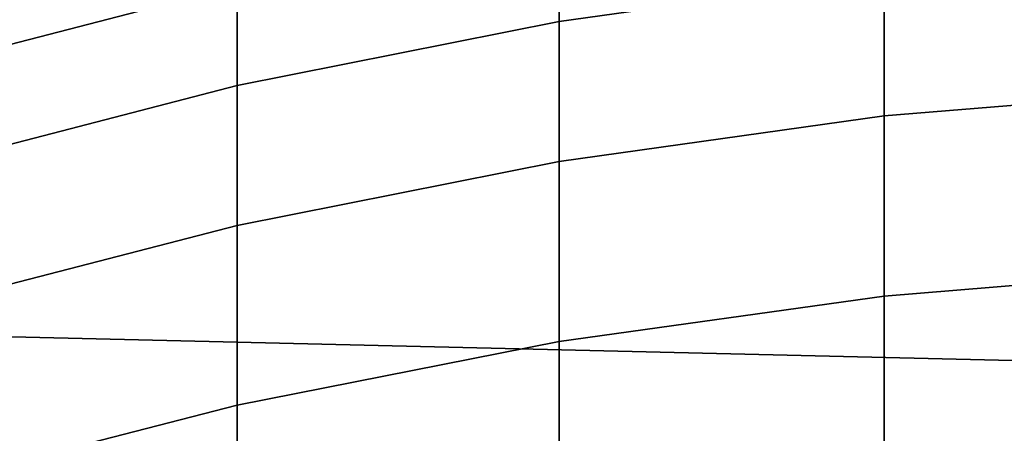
# Model space of a CAD drawing. Header units: metres. Extents: x -28 to 70, y -212 to 27.
# Tile 118 of 220: x -3.126 to -1.077, y 10.549 to 11.409. Entities that reach past the tile are written whole.
import ezdxf

# ---------------------------------------------------------------- set-up
doc = ezdxf.new("R2010")
doc.units = ezdxf.units.M
doc.layers.add('solid_10_261_012_XXX', color=7, linetype='CONTINUOUS')

msp = doc.modelspace()

# ---------------------------------------------------------------- linework, layer by layer
at = {"layer": 'solid_10_261_012_XXX'}
for points in [[(-23.922382, 13.563541, -5), (24.531904, 12.427213, -5), (25.087387, 11.263793, -5), (-24.531904, 12.427213, -5)], [(-24.531904, 12.427213, -5), (25.087387, 11.263793, -5), (25.587807, 10.075421, -5), (-25.087387, 11.263793, -5)], [(-2.00343, 11.614065, 283.404266), (-2.00343, 11.405684, 286.450714), (-1.326928, 11.5006, 286.458496), (-1.326928, 11.709159, 283.409454)], [(-3.334599, 11.433725, 280.34494), (-3.334599, 11.308976, 283.387573), (-2.673383, 11.480526, 283.396973), (-2.673383, 11.605468, 280.349609)], [(-2.673383, 11.480526, 283.396973), (-2.673383, 11.272393, 286.439758), (-2.00343, 11.405684, 286.450714), (-2.00343, 11.614065, 283.404266)], [(-1.326928, 11.5006, 286.458496), (-1.326928, 11.208834, 289.500702), (-0.64609, 11.264918, 289.506866), (-0.64609, 11.556831, 286.463104)], [(-2.00343, 11.405684, 286.450714), (-2.00343, 11.114166, 289.490326), (-1.326928, 11.208834, 289.500702), (-1.326928, 11.5006, 286.458496)], [(-3.334599, 11.308976, 283.387573), (-3.334599, 11.101164, 286.42569), (-2.673383, 11.272393, 286.439758), (-2.673383, 11.480526, 283.396973)], [(-2.673383, 11.272393, 286.439758), (-2.673383, 10.981224, 289.475739), (-2.00343, 11.114166, 289.490326), (-2.00343, 11.405684, 286.450714)], [(-3.334599, 11.101164, 286.42569), (-3.334599, 10.810443, 289.457001), (-2.673383, 10.981224, 289.475739), (-2.673383, 11.272393, 286.439758)], [(-25.087387, 11.263793, -5), (25.587807, 10.075421, -5), (26.031919, 8.865052, -5), (-25.587807, 10.075421, -5)], [(-1.326928, 11.208834, 289.500702), (-1.326928, 10.834081, 292.533783), (-0.64609, 10.889976, 292.541473), (-0.64609, 11.264918, 289.506866)], [(-2.00343, 11.114166, 289.490326), (-2.00343, 10.739732, 292.520813), (-1.326928, 10.834081, 292.533783), (-1.326928, 11.208834, 289.500702)], [(-2.673383, 10.981224, 289.475739), (-2.673383, 10.607238, 292.502625), (-2.00343, 10.739732, 292.520813), (-2.00343, 11.114166, 289.490326)], [(-3.334599, 10.810443, 289.457001), (-3.334599, 10.437032, 292.479218), (-2.673383, 10.607238, 292.502625), (-2.673383, 10.981224, 289.475739)], [(-1.326928, 10.834081, 292.533783), (-1.326928, 10.376618, 295.555511), (-0.64609, 10.432282, 295.564728), (-0.64609, 10.889976, 292.541473)], [(-2.00343, 10.739732, 292.520813), (-2.00343, 10.282659, 295.539978), (-1.326928, 10.376618, 295.555511), (-1.326928, 10.834081, 292.533783)], [(-2.673383, 10.607238, 292.502625), (-2.673383, 10.150712, 295.518158), (-2.00343, 10.282659, 295.539978), (-2.00343, 10.739732, 292.520813)], [(-3.334599, 10.437032, 292.479218), (-3.334599, 9.981209, 295.490112), (-2.673383, 10.150712, 295.518158), (-2.673383, 10.607238, 292.502625)]]:
    msp.add_3dface(points, dxfattribs=at)

doc.saveas('drawing.dxf')
